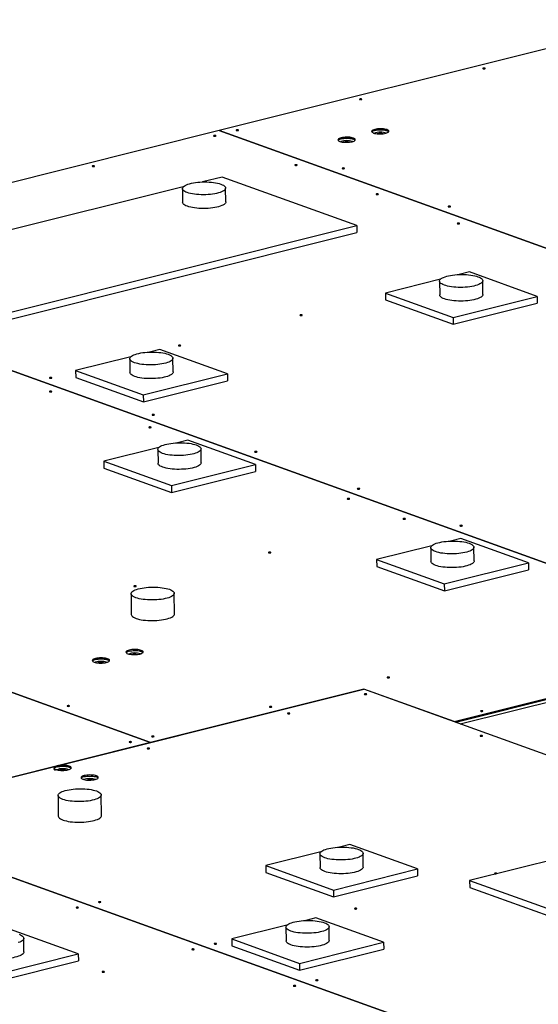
# Model space of a CAD drawing. Header units: millimetres. Extents: x 0 to 841, y 0 to 594.
# Tile 97 of 177: x 535 to 571, y 89 to 157. Entities that reach past the tile are written whole.
import ezdxf

# ---------------------------------------------------------------- set-up
doc = ezdxf.new("R2010")
doc.units = ezdxf.units.MM
doc.layers.add('TRAIT-FORT', color=4, linetype='Continuous', lineweight=25)

msp = doc.modelspace()

# ---------------------------------------------------------------- linework, layer by layer
at = {"layer": 'TRAIT-FORT', "color": 4, "linetype": 'Continuous', "lineweight": 25}
for p, q in [((579.588, 157.173), (548.813, 149.477)), ((548.809, 149.476), (512.973, 140.514)), ((548.809, 149.476), (622.768, 122.861)), ((548.813, 149.477), (548.813, 149.474)), ((622.772, 122.862), (548.813, 149.477)), ((549.007, 146.246), (547.658, 145.909)), ((558.366, 142.878), (549.007, 146.246)), ((546.312, 145.573), (526.134, 140.527)), ((546.254, 145.447), (546.265, 144.493)), ((549.265, 144.527), (549.254, 145.481)), ((530.491, 135.907), (558.366, 142.878)), ((558.366, 142.878), (558.372, 142.401)), ((530.496, 135.43), (558.372, 142.401)), ((512.969, 140.513), (586.929, 113.899)), ((586.933, 113.9), (512.973, 140.514)), ((566.199, 139.658), (565.487, 139.48)), ((570.9, 137.967), (566.199, 139.658)), ((564.185, 139.154), (560.356, 138.197)), ((564.117, 139.019), (564.128, 138.065)), ((567.128, 138.099), (567.117, 139.053)), ((560.356, 138.197), (560.361, 137.72)), ((560.356, 138.197), (565.057, 136.505)), ((560.361, 137.72), (565.062, 136.028)), ((565.057, 136.505), (570.9, 137.967)), ((565.062, 136.028), (570.905, 137.489)), ((570.9, 137.967), (570.905, 137.489)), ((565.057, 136.505), (565.062, 136.028)), ((544.676, 134.276), (543.964, 134.097)), ((549.377, 132.584), (544.676, 134.276)), ((542.662, 133.772), (538.832, 132.814)), ((542.594, 133.637), (542.605, 132.682)), ((545.604, 132.716), (545.594, 133.671)), ((538.832, 132.814), (543.533, 131.123)), ((538.832, 132.814), (538.838, 132.337)), ((538.838, 132.337), (543.539, 130.645)), ((543.533, 131.123), (549.377, 132.584)), ((543.539, 130.645), (549.382, 132.107)), ((549.377, 132.584), (549.382, 132.107)), ((543.533, 131.123), (543.539, 130.645)), ((546.627, 127.978), (545.913, 127.799)), ((551.328, 126.286), (546.627, 127.978)), ((544.615, 127.475), (540.784, 126.517)), ((544.546, 127.338), (544.557, 126.384)), ((547.557, 126.418), (547.546, 127.373)), ((540.784, 126.517), (545.484, 124.825)), ((540.784, 126.517), (540.789, 126.039)), ((540.789, 126.039), (545.49, 124.348)), ((545.484, 124.825), (551.328, 126.286)), ((545.49, 124.348), (551.333, 125.809)), ((551.328, 126.286), (551.333, 125.809)), ((545.484, 124.825), (545.49, 124.348)), ((565.587, 121.155), (564.875, 120.977)), ((570.288, 119.464), (565.587, 121.155)), ((563.573, 120.652), (559.743, 119.694)), ((563.505, 120.516), (563.516, 119.562)), ((566.516, 119.596), (566.505, 120.551)), ((559.743, 119.694), (559.749, 119.217)), ((559.743, 119.694), (564.444, 118.002)), ((559.749, 119.217), (564.45, 117.525)), ((564.444, 118.002), (570.288, 119.464)), ((564.45, 117.525), (570.293, 118.986)), ((570.288, 119.464), (570.293, 118.986)), ((564.444, 118.002), (564.45, 117.525)), ((565.235, 108.402), (602.905, 117.822)), ((565.549, 108.289), (602.908, 117.631)), ((542.684, 117.316), (542.7, 115.884)), ((545.7, 115.919), (545.684, 117.351)), ((544.046, 106.997), (518.755, 116.099)), ((518.755, 116.096), (544.042, 106.997)), ((565.121, 108.445), (586.929, 113.899)), ((565.235, 108.402), (586.93, 113.827)), ((523.013, 101.736), (558.853, 110.698)), ((558.853, 110.7), (544.046, 106.997)), ((565.121, 108.445), (558.853, 110.7)), ((558.853, 110.698), (558.853, 110.7)), ((634.689, 83.409), (558.853, 110.698)), ((565.121, 108.443), (565.121, 108.445)), ((544.042, 106.997), (505.873, 97.451)), ((544.042, 106.995), (544.042, 106.997)), ((544.046, 106.996), (544.046, 106.997)), ((537.613, 103.317), (537.629, 101.886)), ((540.629, 101.92), (540.613, 103.352)), ((523.009, 101.735), (598.846, 74.445)), ((598.85, 74.446), (523.013, 101.736)), ((557.888, 99.905), (557.176, 99.726)), ((562.589, 98.213), (557.888, 99.905)), ((555.874, 99.401), (552.045, 98.443)), ((555.806, 99.266), (555.817, 98.311)), ((558.817, 98.345), (558.806, 99.3)), ((575.66, 99.774), (566.204, 97.41)), ((552.045, 98.443), (552.05, 97.966)), ((552.045, 98.443), (556.745, 96.752)), ((552.05, 97.966), (556.751, 96.274)), ((556.745, 96.752), (562.589, 98.213)), ((562.589, 98.213), (562.594, 97.736)), ((556.751, 96.274), (562.594, 97.736)), ((566.204, 97.41), (566.21, 96.932)), ((566.204, 97.41), (588.63, 89.34)), ((556.745, 96.752), (556.751, 96.274)), ((566.21, 96.932), (588.635, 88.863)), ((555.529, 94.813), (554.817, 94.635)), ((560.23, 93.122), (555.529, 94.813)), ((539.02, 92.319), (534.319, 94.011)), ((553.515, 94.31), (549.686, 93.352)), ((553.447, 94.174), (553.458, 93.22)), ((556.458, 93.254), (556.447, 94.209)), ((535.247, 92.451), (535.236, 93.406)), ((549.686, 93.352), (549.691, 92.875)), ((549.686, 93.352), (554.387, 91.66)), ((554.387, 91.66), (560.23, 93.122)), ((560.23, 93.122), (560.235, 92.644)), ((533.177, 90.858), (539.02, 92.319)), ((539.02, 92.319), (539.026, 91.842)), ((549.691, 92.875), (554.392, 91.183)), ((554.392, 91.183), (560.235, 92.644)), ((533.182, 90.38), (539.026, 91.842)), ((554.387, 91.66), (554.392, 91.183))]:
    msp.add_line(p, q, dxfattribs=at)
at = {"layer": 'TRAIT-FORT', "color": 4, "linetype": 'Continuous', "lineweight": 25, "flags": 128}
for points in [[(567.256, 153.77), (567.277, 153.777), (567.287, 153.787), (567.284, 153.797), (567.269, 153.805), (567.244, 153.811), (567.212, 153.814), (567.179, 153.813), (567.149, 153.808), (567.128, 153.8), (567.118, 153.791), (567.121, 153.781), (567.137, 153.772), (567.162, 153.766), (567.194, 153.764), (567.227, 153.765), (567.256, 153.77)], [(558.686, 151.626), (558.707, 151.634), (558.717, 151.644), (558.714, 151.654), (558.699, 151.662), (558.673, 151.668), (558.642, 151.671), (558.609, 151.67), (558.579, 151.665), (558.558, 151.657), (558.548, 151.647), (558.551, 151.638), (558.566, 151.629), (558.592, 151.623), (558.623, 151.62), (558.656, 151.622), (558.686, 151.626)], [(548.557, 149.093), (548.578, 149.101), (548.588, 149.111), (548.585, 149.121), (548.57, 149.129), (548.545, 149.135), (548.513, 149.138), (548.48, 149.137), (548.451, 149.132), (548.429, 149.124), (548.419, 149.114), (548.422, 149.105), (548.438, 149.096), (548.463, 149.09), (548.495, 149.087), (548.528, 149.089), (548.557, 149.093)], [(550.115, 149.483), (550.137, 149.491), (550.147, 149.5), (550.144, 149.51), (550.128, 149.519), (550.103, 149.525), (550.071, 149.528), (550.038, 149.526), (550.009, 149.521), (549.987, 149.514), (549.978, 149.504), (549.98, 149.494), (549.996, 149.486), (550.021, 149.48), (550.053, 149.477), (550.086, 149.478), (550.115, 149.483)], [(560.373, 149.287), (560.448, 149.309), (560.51, 149.335), (560.556, 149.363), (560.585, 149.393), (560.597, 149.425), (560.59, 149.456), (560.565, 149.486), (560.523, 149.514), (560.464, 149.539), (560.392, 149.561), (560.308, 149.578), (560.214, 149.591), (560.113, 149.599), (560.009, 149.601), (559.905, 149.598), (559.803, 149.589), (559.708, 149.576), (559.621, 149.557), (559.545, 149.535), (559.484, 149.509), (559.437, 149.481), (559.408, 149.451), (559.397, 149.419), (559.404, 149.388), (559.429, 149.358), (559.471, 149.33), (559.529, 149.305), (559.602, 149.283), (559.686, 149.266), (559.78, 149.253), (559.88, 149.245), (559.984, 149.243), (560.089, 149.246), (560.19, 149.255), (560.286, 149.268), (560.373, 149.287)], [(560.585, 149.393), (560.566, 149.414), (560.523, 149.442), (560.465, 149.467), (560.393, 149.489), (560.308, 149.507), (560.214, 149.519), (560.114, 149.527), (560.01, 149.529), (559.906, 149.526), (559.804, 149.518), (559.708, 149.504), (559.622, 149.486), (559.546, 149.463), (559.484, 149.438), (559.438, 149.409), (559.409, 149.379)], [(559.622, 149.486), (559.708, 149.504), (559.804, 149.518), (559.906, 149.526), (560.01, 149.529), (560.114, 149.527), (560.214, 149.519), (560.308, 149.507), (560.393, 149.489), (560.465, 149.467), (560.523, 149.442), (560.566, 149.414), (560.585, 149.393)], [(558.036, 148.702), (558.111, 148.725), (558.173, 148.75), (558.219, 148.779), (558.248, 148.809), (558.259, 148.84), (558.252, 148.871), (558.227, 148.901), (558.185, 148.929), (558.127, 148.954), (558.055, 148.976), (557.97, 148.994), (557.876, 149.006), (557.776, 149.014), (557.672, 149.016), (557.568, 149.013), (557.466, 149.005), (557.37, 148.991), (557.283, 148.973), (557.208, 148.95), (557.146, 148.925), (557.1, 148.896), (557.071, 148.866), (557.06, 148.835), (557.067, 148.804), (557.092, 148.774), (557.134, 148.746), (557.192, 148.721), (557.264, 148.699), (557.349, 148.681), (557.443, 148.669), (557.543, 148.661), (557.647, 148.659), (557.751, 148.662), (557.853, 148.67), (557.949, 148.684), (558.036, 148.702)], [(558.248, 148.808), (558.228, 148.829), (558.186, 148.858), (558.128, 148.883), (558.055, 148.905), (557.971, 148.922), (557.877, 148.935), (557.777, 148.942), (557.673, 148.945), (557.568, 148.942), (557.467, 148.933), (557.371, 148.919), (557.284, 148.901), (557.209, 148.879), (557.147, 148.853), (557.101, 148.825), (557.072, 148.795)], [(557.284, 148.901), (557.371, 148.919), (557.467, 148.933), (557.568, 148.942), (557.673, 148.945), (557.777, 148.942), (557.877, 148.935), (557.971, 148.922), (558.055, 148.905), (558.128, 148.883), (558.186, 148.858), (558.228, 148.829), (558.248, 148.808)], [(540.115, 146.982), (540.137, 146.99), (540.146, 147), (540.144, 147.009), (540.128, 147.018), (540.103, 147.024), (540.071, 147.027), (540.038, 147.026), (540.009, 147.021), (539.987, 147.013), (539.977, 147.003), (539.98, 146.994), (539.996, 146.985), (540.021, 146.979), (540.053, 146.976), (540.086, 146.977), (540.115, 146.982)], [(554.198, 147.064), (554.219, 147.071), (554.229, 147.081), (554.226, 147.091), (554.211, 147.099), (554.186, 147.105), (554.154, 147.108), (554.121, 147.107), (554.092, 147.102), (554.07, 147.094), (554.06, 147.085), (554.063, 147.075), (554.079, 147.066), (554.104, 147.06), (554.136, 147.057), (554.169, 147.059), (554.198, 147.064)], [(557.48, 146.833), (557.501, 146.841), (557.511, 146.85), (557.508, 146.86), (557.493, 146.869), (557.467, 146.875), (557.436, 146.877), (557.403, 146.876), (557.373, 146.871), (557.352, 146.864), (557.342, 146.854), (557.345, 146.844), (557.36, 146.836), (557.386, 146.83), (557.417, 146.827), (557.451, 146.828), (557.48, 146.833)], [(546.585, 145.172), (546.49, 145.21), (546.41, 145.252), (546.346, 145.295), (546.298, 145.341), (546.268, 145.388), (546.254, 145.436), (546.259, 145.485), (546.281, 145.533), (546.32, 145.58), (546.376, 145.626), (546.448, 145.67), (546.535, 145.712), (546.637, 145.751), (546.752, 145.786), (546.878, 145.818), (547.015, 145.845), (547.161, 145.868), (547.313, 145.887), (547.471, 145.9), (547.632, 145.908), (547.794, 145.911), (547.956, 145.909), (548.115, 145.902), (548.271, 145.889), (548.42, 145.872), (548.561, 145.849), (548.693, 145.822), (548.814, 145.791), (548.923, 145.757), (549.017, 145.718), (549.097, 145.677), (549.162, 145.633), (549.209, 145.587), (549.24, 145.54), (549.253, 145.492), (549.249, 145.444), (549.227, 145.396), (549.188, 145.348), (549.132, 145.302), (549.06, 145.258), (548.972, 145.216), (548.871, 145.178), (548.756, 145.142), (548.629, 145.111), (548.493, 145.083), (548.347, 145.06), (548.195, 145.042), (548.037, 145.028), (547.876, 145.02), (547.714, 145.017), (547.552, 145.019), (547.392, 145.027), (547.237, 145.039), (547.088, 145.057), (546.947, 145.079), (546.815, 145.106), (546.694, 145.137), (546.585, 145.172)], [(559.839, 145.034), (559.86, 145.041), (559.87, 145.051), (559.867, 145.061), (559.852, 145.069), (559.827, 145.075), (559.795, 145.078), (559.762, 145.077), (559.732, 145.072), (559.711, 145.064), (559.701, 145.055), (559.704, 145.045), (559.72, 145.036), (559.745, 145.03), (559.777, 145.028), (559.81, 145.029), (559.839, 145.034)], [(546.596, 144.217), (546.501, 144.256), (546.421, 144.297), (546.357, 144.341), (546.309, 144.387), (546.279, 144.434), (546.265, 144.482), (546.265, 144.493)], [(549.265, 144.527), (549.26, 144.489), (549.238, 144.441), (549.199, 144.394), (549.143, 144.348), (549.071, 144.304), (548.983, 144.262), (548.882, 144.223), (548.767, 144.188), (548.64, 144.156), (548.503, 144.129), (548.358, 144.106), (548.206, 144.087), (548.048, 144.074), (547.887, 144.066), (547.725, 144.063), (547.563, 144.065), (547.403, 144.072), (547.248, 144.085), (547.099, 144.102), (546.957, 144.125), (546.826, 144.152), (546.705, 144.183), (546.596, 144.217)], [(564.845, 144.183), (564.866, 144.191), (564.876, 144.2), (564.873, 144.21), (564.857, 144.219), (564.832, 144.225), (564.8, 144.227), (564.767, 144.226), (564.738, 144.221), (564.717, 144.213), (564.707, 144.204), (564.71, 144.194), (564.725, 144.185), (564.75, 144.179), (564.782, 144.177), (564.815, 144.178), (564.845, 144.183)], [(565.48, 143.004), (565.501, 143.012), (565.511, 143.021), (565.508, 143.031), (565.493, 143.039), (565.468, 143.046), (565.436, 143.048), (565.403, 143.047), (565.373, 143.042), (565.352, 143.034), (565.342, 143.025), (565.345, 143.015), (565.361, 143.006), (565.386, 143), (565.418, 142.998), (565.451, 142.999), (565.48, 143.004)], [(564.448, 138.744), (564.353, 138.782), (564.273, 138.824), (564.209, 138.867), (564.161, 138.913), (564.131, 138.96), (564.118, 139.008), (564.122, 139.057), (564.144, 139.105), (564.183, 139.152), (564.239, 139.198), (564.311, 139.242), (564.398, 139.284), (564.5, 139.323), (564.615, 139.358), (564.741, 139.39), (564.878, 139.417), (565.024, 139.44), (565.176, 139.459), (565.334, 139.472), (565.495, 139.48), (565.657, 139.483), (565.819, 139.481), (565.978, 139.474), (566.134, 139.461), (566.283, 139.444), (566.424, 139.421), (566.556, 139.394), (566.677, 139.363), (566.786, 139.329), (566.88, 139.29), (566.96, 139.249), (567.025, 139.205), (567.072, 139.159), (567.103, 139.112), (567.116, 139.064), (567.112, 139.016), (567.09, 138.968), (567.051, 138.92), (566.995, 138.874), (566.923, 138.83), (566.835, 138.788), (566.734, 138.75), (566.619, 138.714), (566.492, 138.683), (566.356, 138.655), (566.21, 138.632), (566.058, 138.614), (565.9, 138.6), (565.739, 138.592), (565.577, 138.589), (565.415, 138.591), (565.256, 138.599), (565.1, 138.611), (564.951, 138.629), (564.81, 138.651), (564.678, 138.678), (564.557, 138.709), (564.448, 138.744)], [(567.128, 138.099), (567.123, 138.061), (567.101, 138.013), (567.062, 137.966), (567.006, 137.92), (566.934, 137.876), (566.846, 137.834), (566.745, 137.795), (566.63, 137.76), (566.503, 137.728), (566.367, 137.701), (566.221, 137.678), (566.069, 137.659), (565.911, 137.646), (565.75, 137.638), (565.588, 137.635), (565.426, 137.637), (565.266, 137.644), (565.111, 137.657), (564.962, 137.674), (564.821, 137.697), (564.689, 137.724), (564.568, 137.755), (564.459, 137.789)], [(564.459, 137.789), (564.364, 137.828), (564.284, 137.869), (564.22, 137.913), (564.172, 137.958), (564.142, 138.006), (564.129, 138.054), (564.128, 138.065)], [(554.551, 136.639), (554.572, 136.647), (554.582, 136.656), (554.579, 136.666), (554.564, 136.675), (554.538, 136.681), (554.507, 136.683), (554.474, 136.682), (554.444, 136.677), (554.423, 136.669), (554.413, 136.66), (554.416, 136.65), (554.431, 136.641), (554.457, 136.635), (554.488, 136.633), (554.521, 136.634), (554.551, 136.639)], [(542.925, 133.361), (542.83, 133.4), (542.75, 133.441), (542.686, 133.485), (542.638, 133.531), (542.608, 133.578), (542.594, 133.626), (542.599, 133.674), (542.62, 133.722), (542.66, 133.77), (542.716, 133.816), (542.788, 133.86), (542.875, 133.902), (542.977, 133.94), (543.092, 133.976), (543.218, 134.007), (543.355, 134.035), (543.5, 134.058), (543.653, 134.076), (543.81, 134.09), (543.971, 134.098), (544.134, 134.101), (544.296, 134.099), (544.455, 134.091), (544.61, 134.079), (544.76, 134.061), (544.901, 134.039), (545.033, 134.012), (545.154, 133.981), (545.262, 133.946), (545.357, 133.908), (545.437, 133.866), (545.501, 133.823), (545.549, 133.777), (545.58, 133.73), (545.593, 133.682), (545.589, 133.633), (545.567, 133.585), (545.528, 133.538), (545.472, 133.492), (545.4, 133.448), (545.312, 133.406), (545.21, 133.367), (545.096, 133.332), (544.969, 133.3), (544.832, 133.273), (544.687, 133.25), (544.534, 133.231), (544.377, 133.218), (544.216, 133.21), (544.054, 133.207), (543.892, 133.209), (543.732, 133.216), (543.577, 133.229), (543.428, 133.246), (543.286, 133.269), (543.154, 133.296), (543.033, 133.327), (542.925, 133.361)], [(546.109, 134.528), (546.13, 134.536), (546.14, 134.545), (546.137, 134.555), (546.122, 134.563), (546.096, 134.57), (546.065, 134.572), (546.032, 134.571), (546.002, 134.566), (545.981, 134.558), (545.971, 134.549), (545.974, 134.539), (545.989, 134.53), (546.015, 134.524), (546.047, 134.522), (546.08, 134.523), (546.109, 134.528)], [(542.936, 132.407), (542.841, 132.445), (542.761, 132.486), (542.697, 132.53), (542.649, 132.576), (542.618, 132.623), (542.605, 132.671), (542.605, 132.682)], [(545.604, 132.716), (545.6, 132.679), (545.578, 132.631), (545.539, 132.583), (545.483, 132.537), (545.411, 132.493), (545.323, 132.451), (545.221, 132.413), (545.107, 132.377), (544.98, 132.346), (544.843, 132.318), (544.698, 132.295), (544.545, 132.277), (544.388, 132.263), (544.227, 132.255), (544.065, 132.252), (543.903, 132.254), (543.743, 132.262), (543.588, 132.274), (543.439, 132.292), (543.297, 132.314), (543.165, 132.341), (543.044, 132.372), (542.936, 132.407)], [(537.149, 132.287), (537.17, 132.295), (537.18, 132.304), (537.177, 132.314), (537.162, 132.323), (537.137, 132.329), (537.105, 132.331), (537.072, 132.33), (537.042, 132.325), (537.021, 132.318), (537.011, 132.308), (537.014, 132.298), (537.03, 132.29), (537.055, 132.284), (537.087, 132.281), (537.12, 132.282), (537.149, 132.287)], [(537.158, 131.333), (537.179, 131.341), (537.189, 131.351), (537.186, 131.361), (537.171, 131.369), (537.145, 131.375), (537.114, 131.378), (537.081, 131.377), (537.051, 131.372), (537.03, 131.364), (537.02, 131.355), (537.023, 131.345), (537.038, 131.336), (537.064, 131.33), (537.095, 131.327), (537.128, 131.329), (537.158, 131.333)], [(544.279, 129.721), (544.3, 129.729), (544.31, 129.739), (544.307, 129.749), (544.292, 129.757), (544.266, 129.763), (544.234, 129.766), (544.201, 129.765), (544.172, 129.76), (544.151, 129.752), (544.141, 129.742), (544.144, 129.733), (544.159, 129.724), (544.185, 129.718), (544.216, 129.715), (544.249, 129.717), (544.279, 129.721)], [(544.052, 128.853), (544.074, 128.86), (544.083, 128.87), (544.081, 128.88), (544.065, 128.888), (544.04, 128.894), (544.008, 128.897), (543.975, 128.896), (543.946, 128.891), (543.924, 128.883), (543.914, 128.874), (543.917, 128.864), (543.933, 128.855), (543.958, 128.849), (543.99, 128.846), (544.023, 128.848), (544.052, 128.853)], [(544.877, 127.063), (544.782, 127.102), (544.702, 127.143), (544.638, 127.187), (544.59, 127.232), (544.56, 127.28), (544.546, 127.328), (544.551, 127.376), (544.573, 127.424), (544.612, 127.472), (544.668, 127.518), (544.74, 127.562), (544.827, 127.603), (544.929, 127.642), (545.044, 127.678), (545.17, 127.709), (545.307, 127.737), (545.452, 127.76), (545.605, 127.778), (545.762, 127.791), (545.923, 127.8), (546.086, 127.803), (546.248, 127.801), (546.407, 127.793), (546.562, 127.781), (546.712, 127.763), (546.853, 127.741), (546.985, 127.714), (547.106, 127.683), (547.214, 127.648), (547.309, 127.61), (547.389, 127.568), (547.453, 127.525), (547.501, 127.479), (547.532, 127.432), (547.545, 127.384), (547.541, 127.335), (547.519, 127.287), (547.48, 127.24), (547.424, 127.194), (547.352, 127.15), (547.264, 127.108), (547.163, 127.069), (547.048, 127.034), (546.921, 127.002), (546.784, 126.975), (546.639, 126.952), (546.487, 126.933), (546.329, 126.92), (546.168, 126.912), (546.006, 126.909), (545.844, 126.911), (545.684, 126.918), (545.529, 126.931), (545.38, 126.948), (545.238, 126.971), (545.106, 126.998), (544.986, 127.029), (544.877, 127.063)], [(551.408, 127.156), (551.429, 127.164), (551.439, 127.173), (551.436, 127.183), (551.421, 127.192), (551.396, 127.198), (551.364, 127.2), (551.331, 127.199), (551.302, 127.194), (551.28, 127.186), (551.27, 127.177), (551.273, 127.167), (551.289, 127.159), (551.314, 127.152), (551.346, 127.15), (551.379, 127.151), (551.408, 127.156)], [(544.888, 126.109), (544.793, 126.147), (544.713, 126.188), (544.649, 126.232), (544.601, 126.278), (544.571, 126.325), (544.557, 126.373), (544.557, 126.384)], [(547.557, 126.418), (547.552, 126.381), (547.53, 126.332), (547.491, 126.285), (547.435, 126.239), (547.363, 126.195), (547.275, 126.153), (547.174, 126.115), (547.059, 126.079), (546.932, 126.047), (546.795, 126.02), (546.65, 125.997), (546.497, 125.979), (546.34, 125.965), (546.179, 125.957), (546.017, 125.954), (545.855, 125.956), (545.695, 125.964), (545.54, 125.976), (545.391, 125.994), (545.249, 126.016), (545.117, 126.043), (544.996, 126.074), (544.888, 126.109)], [(558.538, 124.59), (558.559, 124.598), (558.569, 124.608), (558.566, 124.617), (558.551, 124.626), (558.525, 124.632), (558.494, 124.635), (558.461, 124.634), (558.431, 124.629), (558.41, 124.621), (558.4, 124.611), (558.403, 124.602), (558.418, 124.593), (558.444, 124.587), (558.475, 124.584), (558.508, 124.585), (558.538, 124.59)], [(557.841, 123.891), (557.863, 123.898), (557.873, 123.908), (557.87, 123.918), (557.854, 123.926), (557.829, 123.932), (557.797, 123.935), (557.764, 123.934), (557.735, 123.929), (557.713, 123.921), (557.704, 123.912), (557.706, 123.902), (557.722, 123.893), (557.747, 123.887), (557.779, 123.884), (557.812, 123.886), (557.841, 123.891)], [(561.712, 122.498), (561.733, 122.506), (561.743, 122.515), (561.74, 122.525), (561.725, 122.534), (561.699, 122.54), (561.668, 122.542), (561.635, 122.541), (561.605, 122.536), (561.584, 122.528), (561.574, 122.519), (561.577, 122.509), (561.592, 122.5), (561.618, 122.494), (561.649, 122.492), (561.682, 122.493), (561.712, 122.498)], [(565.667, 122.025), (565.689, 122.033), (565.699, 122.042), (565.696, 122.052), (565.68, 122.061), (565.655, 122.067), (565.623, 122.069), (565.59, 122.068), (565.561, 122.063), (565.539, 122.055), (565.53, 122.046), (565.532, 122.036), (565.548, 122.027), (565.573, 122.021), (565.605, 122.019), (565.638, 122.02), (565.667, 122.025)], [(563.836, 120.241), (563.741, 120.279), (563.661, 120.321), (563.597, 120.364), (563.549, 120.41), (563.519, 120.457), (563.505, 120.505), (563.51, 120.554), (563.532, 120.602), (563.571, 120.649), (563.627, 120.695), (563.699, 120.739), (563.786, 120.781), (563.888, 120.82), (564.003, 120.855), (564.129, 120.887), (564.266, 120.914), (564.411, 120.937), (564.564, 120.956), (564.721, 120.969), (564.882, 120.977), (565.045, 120.98), (565.207, 120.978), (565.366, 120.971), (565.521, 120.958), (565.671, 120.941), (565.812, 120.918), (565.944, 120.891), (566.065, 120.86), (566.173, 120.826), (566.268, 120.787), (566.348, 120.746), (566.412, 120.702), (566.46, 120.657), (566.491, 120.609), (566.504, 120.561), (566.5, 120.513), (566.478, 120.465), (566.439, 120.417), (566.383, 120.371), (566.311, 120.327), (566.223, 120.286), (566.122, 120.247), (566.007, 120.211), (565.88, 120.18), (565.743, 120.152), (565.598, 120.129), (565.445, 120.111), (565.288, 120.098), (565.127, 120.089), (564.965, 120.086), (564.803, 120.088), (564.643, 120.096), (564.488, 120.108), (564.339, 120.126), (564.197, 120.148), (564.065, 120.175), (563.944, 120.206), (563.836, 120.241)], [(552.364, 120.16), (552.385, 120.168), (552.395, 120.177), (552.392, 120.187), (552.377, 120.196), (552.352, 120.202), (552.32, 120.205), (552.287, 120.203), (552.258, 120.199), (552.236, 120.191), (552.226, 120.181), (552.229, 120.171), (552.245, 120.163), (552.27, 120.157), (552.302, 120.154), (552.335, 120.155), (552.364, 120.16)], [(563.847, 119.287), (563.752, 119.325), (563.672, 119.366), (563.608, 119.41), (563.56, 119.456), (563.53, 119.503), (563.516, 119.551), (563.516, 119.562)], [(566.516, 119.596), (566.511, 119.558), (566.489, 119.51), (566.45, 119.463), (566.394, 119.417), (566.322, 119.373), (566.234, 119.331), (566.132, 119.292), (566.018, 119.257), (565.891, 119.225), (565.754, 119.198), (565.609, 119.175), (565.456, 119.156), (565.299, 119.143), (565.138, 119.135), (564.976, 119.132), (564.814, 119.134), (564.654, 119.141), (564.499, 119.154), (564.35, 119.171), (564.208, 119.194), (564.076, 119.221), (563.955, 119.252), (563.847, 119.287)], [(543.015, 117.041), (542.92, 117.079), (542.84, 117.121), (542.776, 117.165), (542.728, 117.21), (542.698, 117.257), (542.684, 117.306), (542.689, 117.354), (542.711, 117.402), (542.75, 117.449), (542.806, 117.495), (542.878, 117.54), (542.965, 117.581), (543.067, 117.62), (543.182, 117.655), (543.308, 117.687), (543.445, 117.715), (543.591, 117.738), (543.743, 117.756), (543.901, 117.769), (544.062, 117.778), (544.224, 117.781), (544.386, 117.778), (544.545, 117.771), (544.701, 117.758), (544.85, 117.741), (544.991, 117.718), (545.123, 117.692), (545.244, 117.661), (545.353, 117.626), (545.447, 117.587), (545.527, 117.546), (545.592, 117.502), (545.639, 117.457), (545.67, 117.409), (545.683, 117.361), (545.679, 117.313), (545.657, 117.265), (545.618, 117.217), (545.562, 117.171), (545.49, 117.127), (545.402, 117.086), (545.301, 117.047), (545.186, 117.011), (545.059, 116.98), (544.923, 116.952), (544.777, 116.929), (544.625, 116.911), (544.467, 116.898), (544.306, 116.889), (544.144, 116.886), (543.982, 116.889), (543.822, 116.896), (543.667, 116.909), (543.518, 116.926), (543.377, 116.948), (543.245, 116.975), (543.124, 117.006), (543.015, 117.041)], [(543.017, 117.823), (543.038, 117.83), (543.048, 117.84), (543.045, 117.85), (543.03, 117.858), (543.004, 117.864), (542.972, 117.867), (542.939, 117.866), (542.91, 117.861), (542.889, 117.853), (542.879, 117.844), (542.882, 117.834), (542.897, 117.825), (542.923, 117.819), (542.954, 117.816), (542.987, 117.818), (543.017, 117.823)], [(542.7, 115.884), (542.701, 115.874), (542.714, 115.826), (542.745, 115.778), (542.793, 115.733), (542.857, 115.689), (542.937, 115.648), (543.032, 115.609)], [(543.032, 115.609), (543.14, 115.575), (543.261, 115.543), (543.393, 115.517), (543.534, 115.494), (543.684, 115.477), (543.839, 115.464), (543.998, 115.457), (544.16, 115.455), (544.323, 115.458), (544.483, 115.466), (544.641, 115.479), (544.793, 115.497), (544.939, 115.521), (545.076, 115.548), (545.202, 115.58), (545.317, 115.615), (545.419, 115.654), (545.506, 115.696), (545.578, 115.74), (545.634, 115.786), (545.673, 115.833), (545.695, 115.881), (545.7, 115.919)], [(540.967, 112.551), (541.042, 112.573), (541.104, 112.599), (541.15, 112.627), (541.179, 112.658), (541.19, 112.689), (541.183, 112.72), (541.158, 112.75), (541.116, 112.778), (541.058, 112.803), (540.986, 112.825), (540.901, 112.842), (540.807, 112.855), (540.707, 112.863), (540.603, 112.865), (540.499, 112.862), (540.397, 112.853), (540.301, 112.84), (540.214, 112.821), (540.139, 112.799), (540.077, 112.773), (540.031, 112.745), (540.002, 112.715), (539.991, 112.684), (539.998, 112.653), (540.023, 112.623), (540.065, 112.594), (540.123, 112.569), (540.195, 112.547), (540.28, 112.53), (540.374, 112.517), (540.474, 112.51), (540.578, 112.507), (540.682, 112.51), (540.784, 112.519), (540.88, 112.533), (540.967, 112.551)], [(541.179, 112.657), (541.159, 112.678), (541.117, 112.706), (541.059, 112.731), (540.986, 112.753), (540.902, 112.771), (540.808, 112.783), (540.708, 112.791), (540.604, 112.793), (540.499, 112.79), (540.398, 112.782), (540.302, 112.768), (540.215, 112.75), (540.14, 112.727), (540.078, 112.702), (540.032, 112.673), (540.003, 112.644)], [(540.215, 112.75), (540.302, 112.768), (540.398, 112.782), (540.499, 112.79), (540.604, 112.793), (540.708, 112.791), (540.808, 112.783), (540.902, 112.771), (540.986, 112.753), (541.059, 112.731), (541.117, 112.706), (541.159, 112.678), (541.179, 112.657)], [(543.304, 113.135), (543.379, 113.158), (543.441, 113.183), (543.487, 113.212), (543.516, 113.242), (543.528, 113.273), (543.521, 113.304), (543.496, 113.334), (543.454, 113.362), (543.395, 113.388), (543.323, 113.409), (543.239, 113.427), (543.145, 113.44), (543.044, 113.447), (542.94, 113.449), (542.836, 113.446), (542.734, 113.438), (542.639, 113.424), (542.552, 113.406), (542.476, 113.384), (542.415, 113.358), (542.369, 113.329), (542.339, 113.299), (542.328, 113.268), (542.335, 113.237), (542.36, 113.207), (542.402, 113.179), (542.46, 113.154), (542.533, 113.132), (542.617, 113.114), (542.711, 113.102), (542.812, 113.094), (542.916, 113.092), (543.02, 113.095), (543.121, 113.103), (543.217, 113.117), (543.304, 113.135)], [(542.553, 113.334), (542.64, 113.353), (542.735, 113.366), (542.837, 113.375), (542.941, 113.378), (543.045, 113.376), (543.146, 113.368), (543.239, 113.355), (543.324, 113.338), (543.396, 113.316), (543.454, 113.291), (543.497, 113.263), (543.516, 113.242)], [(560.613, 111.49), (560.635, 111.498), (560.645, 111.508), (560.642, 111.518), (560.626, 111.526), (560.601, 111.532), (560.569, 111.535), (560.536, 111.534), (560.507, 111.529), (560.485, 111.521), (560.476, 111.511), (560.478, 111.502), (560.494, 111.493), (560.519, 111.487), (560.551, 111.484), (560.584, 111.486), (560.613, 111.49)], [(559.023, 110.328), (559.044, 110.336), (559.054, 110.345), (559.051, 110.355), (559.036, 110.364), (559.011, 110.37), (558.979, 110.373), (558.946, 110.371), (558.917, 110.366), (558.895, 110.359), (558.885, 110.349), (558.888, 110.339), (558.904, 110.331), (558.929, 110.325), (558.961, 110.322), (558.994, 110.323), (559.023, 110.328)], [(538.382, 109.508), (538.404, 109.516), (538.413, 109.526), (538.411, 109.536), (538.395, 109.544), (538.37, 109.55), (538.338, 109.553), (538.305, 109.552), (538.276, 109.547), (538.254, 109.539), (538.244, 109.529), (538.247, 109.52), (538.263, 109.511), (538.288, 109.505), (538.32, 109.502), (538.353, 109.504), (538.382, 109.508)], [(552.431, 109.444), (552.452, 109.452), (552.462, 109.461), (552.459, 109.471), (552.444, 109.48), (552.418, 109.486), (552.386, 109.488), (552.353, 109.487), (552.324, 109.482), (552.303, 109.475), (552.293, 109.465), (552.296, 109.455), (552.311, 109.447), (552.336, 109.441), (552.368, 109.438), (552.401, 109.439), (552.431, 109.444)], [(553.682, 108.992), (553.703, 109), (553.713, 109.01), (553.71, 109.02), (553.695, 109.028), (553.67, 109.034), (553.638, 109.037), (553.605, 109.036), (553.576, 109.031), (553.554, 109.023), (553.544, 109.013), (553.547, 109.004), (553.563, 108.995), (553.588, 108.989), (553.62, 108.986), (553.653, 108.988), (553.682, 108.992)], [(567.1, 109.156), (567.122, 109.164), (567.132, 109.173), (567.129, 109.183), (567.113, 109.192), (567.088, 109.198), (567.056, 109.2), (567.023, 109.199), (566.994, 109.194), (566.973, 109.187), (566.963, 109.177), (566.966, 109.167), (566.981, 109.159), (567.006, 109.153), (567.038, 109.15), (567.071, 109.151), (567.1, 109.156)], [(544.248, 107.398), (544.269, 107.406), (544.279, 107.415), (544.276, 107.425), (544.261, 107.433), (544.235, 107.44), (544.204, 107.442), (544.171, 107.441), (544.141, 107.436), (544.12, 107.428), (544.11, 107.419), (544.113, 107.409), (544.128, 107.4), (544.154, 107.394), (544.185, 107.392), (544.218, 107.393), (544.248, 107.398)], [(567.067, 107.434), (567.088, 107.441), (567.098, 107.451), (567.095, 107.461), (567.08, 107.469), (567.054, 107.475), (567.023, 107.478), (566.99, 107.477), (566.96, 107.472), (566.939, 107.464), (566.929, 107.455), (566.932, 107.445), (566.947, 107.436), (566.973, 107.43), (567.004, 107.428), (567.037, 107.429), (567.067, 107.434)], [(542.69, 107.008), (542.711, 107.016), (542.721, 107.025), (542.718, 107.035), (542.703, 107.044), (542.677, 107.05), (542.645, 107.052), (542.612, 107.051), (542.583, 107.046), (542.562, 107.039), (542.552, 107.029), (542.555, 107.019), (542.57, 107.011), (542.595, 107.005), (542.627, 107.002), (542.66, 107.003), (542.69, 107.008)], [(543.943, 106.557), (543.964, 106.565), (543.974, 106.574), (543.971, 106.584), (543.956, 106.593), (543.931, 106.599), (543.899, 106.601), (543.866, 106.6), (543.837, 106.595), (543.815, 106.587), (543.805, 106.578), (543.808, 106.568), (543.824, 106.56), (543.849, 106.553), (543.881, 106.551), (543.914, 106.552), (543.943, 106.557)], [(538.304, 105.099), (538.379, 105.121), (538.441, 105.147), (538.487, 105.175), (538.516, 105.205), (538.527, 105.236), (538.52, 105.267), (538.495, 105.297), (538.453, 105.326), (538.395, 105.351), (538.323, 105.373), (538.238, 105.39), (538.144, 105.403), (538.044, 105.41), (537.94, 105.413), (537.836, 105.41), (537.734, 105.401), (537.638, 105.387), (537.551, 105.369), (537.476, 105.347), (537.414, 105.321), (537.368, 105.293), (537.339, 105.262), (537.328, 105.231), (537.335, 105.2), (537.36, 105.17), (537.402, 105.142), (537.46, 105.117), (537.532, 105.095), (537.617, 105.078), (537.711, 105.065), (537.811, 105.057), (537.915, 105.055), (538.019, 105.058), (538.121, 105.067), (538.217, 105.08), (538.304, 105.099)], [(538.528, 105.169), (538.521, 105.196), (538.496, 105.226), (538.454, 105.254), (538.396, 105.279), (538.323, 105.301), (538.239, 105.318), (538.145, 105.331), (538.045, 105.339), (537.941, 105.341), (537.836, 105.338), (537.735, 105.329), (537.639, 105.316), (537.552, 105.298), (537.477, 105.275), (537.415, 105.249), (537.369, 105.221), (537.34, 105.191), (537.329, 105.16), (537.335, 105.129), (537.36, 105.099), (537.403, 105.071), (537.404, 105.07)], [(537.552, 105.298), (537.639, 105.316), (537.735, 105.329), (537.836, 105.338), (537.941, 105.341), (538.045, 105.339), (538.145, 105.331), (538.239, 105.318), (538.323, 105.301), (538.396, 105.279), (538.454, 105.254), (538.496, 105.226), (538.516, 105.205)], [(540.184, 104.422), (540.259, 104.444), (540.321, 104.47), (540.367, 104.499), (540.396, 104.529), (540.408, 104.56), (540.401, 104.591), (540.376, 104.621), (540.334, 104.649), (540.275, 104.674), (540.203, 104.696), (540.119, 104.713), (540.025, 104.726), (539.924, 104.734), (539.82, 104.736), (539.716, 104.733), (539.614, 104.724), (539.519, 104.711), (539.432, 104.693), (539.356, 104.67), (539.295, 104.644), (539.248, 104.616), (539.219, 104.586), (539.208, 104.555), (539.215, 104.524), (539.24, 104.494), (539.282, 104.466), (539.34, 104.44), (539.413, 104.419), (539.497, 104.401), (539.591, 104.388), (539.691, 104.381), (539.795, 104.378), (539.9, 104.382), (540.001, 104.39), (540.097, 104.404), (540.184, 104.422)], [(539.433, 104.621), (539.52, 104.639), (539.615, 104.653), (539.717, 104.661), (539.821, 104.664), (539.925, 104.662), (540.026, 104.655), (540.119, 104.642), (540.204, 104.624), (540.276, 104.603), (540.334, 104.577), (540.377, 104.549), (540.396, 104.528)], [(537.944, 103.042), (537.849, 103.081), (537.769, 103.122), (537.705, 103.166), (537.657, 103.211), (537.627, 103.259), (537.614, 103.307), (537.618, 103.355), (537.64, 103.403), (537.679, 103.451), (537.735, 103.497), (537.807, 103.541), (537.894, 103.582), (537.996, 103.621), (538.111, 103.657), (538.237, 103.688), (538.374, 103.716), (538.52, 103.739), (538.672, 103.757), (538.83, 103.77), (538.991, 103.779), (539.153, 103.782), (539.315, 103.779), (539.474, 103.772), (539.63, 103.759), (539.779, 103.742), (539.92, 103.72), (540.052, 103.693), (540.173, 103.662), (540.282, 103.627), (540.376, 103.588), (540.456, 103.547), (540.521, 103.503), (540.568, 103.458), (540.599, 103.411), (540.612, 103.362), (540.608, 103.314), (540.586, 103.266), (540.547, 103.219), (540.491, 103.173), (540.419, 103.128), (540.331, 103.087), (540.23, 103.048), (540.115, 103.013), (539.988, 102.981), (539.852, 102.953), (539.706, 102.93), (539.554, 102.912), (539.396, 102.899), (539.235, 102.89), (539.073, 102.887), (538.911, 102.89), (538.751, 102.897), (538.596, 102.91), (538.447, 102.927), (538.306, 102.95), (538.174, 102.976), (538.053, 103.007), (537.944, 103.042)], [(537.629, 101.886), (537.63, 101.875), (537.643, 101.827), (537.674, 101.779), (537.722, 101.734), (537.786, 101.69), (537.866, 101.649), (537.961, 101.61), (538.069, 101.576), (538.19, 101.545), (538.322, 101.518), (538.463, 101.495), (538.613, 101.478), (538.768, 101.465), (538.927, 101.458), (539.089, 101.456), (539.252, 101.459), (539.412, 101.467), (539.57, 101.48), (539.722, 101.499), (539.868, 101.522), (540.005, 101.549), (540.131, 101.581), (540.246, 101.616), (540.348, 101.655), (540.435, 101.697), (540.507, 101.741), (540.563, 101.787), (540.602, 101.834), (540.624, 101.882), (540.629, 101.92)], [(556.137, 98.99), (556.042, 99.029), (555.962, 99.07), (555.898, 99.114), (555.85, 99.159), (555.82, 99.207), (555.806, 99.255), (555.811, 99.303), (555.833, 99.351), (555.872, 99.399), (555.928, 99.445), (556, 99.489), (556.087, 99.53), (556.189, 99.569), (556.304, 99.605), (556.43, 99.636), (556.567, 99.664), (556.712, 99.687), (556.865, 99.705), (557.022, 99.718), (557.183, 99.727), (557.346, 99.73), (557.508, 99.728), (557.667, 99.72), (557.822, 99.708), (557.972, 99.69), (558.113, 99.668), (558.245, 99.641), (558.366, 99.61), (558.474, 99.575), (558.569, 99.537), (558.649, 99.495), (558.713, 99.452), (558.761, 99.406), (558.792, 99.359), (558.805, 99.311), (558.801, 99.262), (558.779, 99.214), (558.74, 99.167), (558.684, 99.121), (558.612, 99.077), (558.524, 99.035), (558.423, 98.996), (558.308, 98.961), (558.181, 98.929), (558.044, 98.902), (557.899, 98.879), (557.747, 98.86), (557.589, 98.847), (557.428, 98.839), (557.266, 98.836), (557.104, 98.838), (556.944, 98.845), (556.789, 98.858), (556.64, 98.875), (556.498, 98.898), (556.366, 98.925), (556.246, 98.956), (556.137, 98.99)], [(556.148, 98.036), (556.053, 98.074), (555.973, 98.115), (555.909, 98.159), (555.861, 98.205), (555.831, 98.252), (555.817, 98.3), (555.817, 98.311)], [(558.817, 98.345), (558.812, 98.308), (558.79, 98.259), (558.751, 98.212), (558.695, 98.166), (558.623, 98.122), (558.535, 98.08), (558.433, 98.042), (558.319, 98.006), (558.192, 97.974), (558.055, 97.947), (557.91, 97.924), (557.757, 97.906), (557.6, 97.892), (557.439, 97.884), (557.277, 97.881), (557.115, 97.883), (556.955, 97.891), (556.8, 97.903), (556.651, 97.921), (556.509, 97.943), (556.377, 97.97), (556.256, 98.001), (556.148, 98.036)], [(568.099, 97.883), (568.105, 97.891), (568.102, 97.901), (568.087, 97.909), (568.061, 97.915), (568.03, 97.918), (567.997, 97.917), (567.967, 97.912), (567.946, 97.904), (567.936, 97.895), (567.939, 97.885), (567.954, 97.876), (567.98, 97.87), (568.012, 97.867), (568.037, 97.868)], [(540.552, 95.897), (540.574, 95.905), (540.583, 95.914), (540.581, 95.924), (540.565, 95.933), (540.54, 95.939), (540.508, 95.941), (540.475, 95.94), (540.446, 95.935), (540.424, 95.927), (540.414, 95.918), (540.417, 95.908), (540.433, 95.9), (540.458, 95.893), (540.49, 95.891), (540.523, 95.892), (540.552, 95.897)], [(538.998, 95.508), (539.019, 95.516), (539.029, 95.526), (539.026, 95.535), (539.011, 95.544), (538.985, 95.55), (538.954, 95.553), (538.921, 95.551), (538.891, 95.547), (538.87, 95.539), (538.86, 95.529), (538.863, 95.519), (538.878, 95.511), (538.904, 95.505), (538.935, 95.502), (538.969, 95.503), (538.998, 95.508)], [(558.335, 95.438), (558.356, 95.446), (558.366, 95.455), (558.363, 95.465), (558.348, 95.474), (558.322, 95.48), (558.291, 95.482), (558.258, 95.481), (558.228, 95.476), (558.207, 95.469), (558.197, 95.459), (558.2, 95.449), (558.215, 95.441), (558.241, 95.434), (558.272, 95.432), (558.306, 95.433), (558.335, 95.438)], [(553.778, 93.899), (553.683, 93.937), (553.603, 93.979), (553.539, 94.022), (553.491, 94.068), (553.461, 94.115), (553.448, 94.163), (553.452, 94.212), (553.474, 94.26), (553.513, 94.307), (553.569, 94.353), (553.641, 94.397), (553.728, 94.439), (553.83, 94.478), (553.945, 94.513), (554.071, 94.545), (554.208, 94.573), (554.354, 94.596), (554.506, 94.614), (554.664, 94.627), (554.825, 94.635), (554.987, 94.638), (555.149, 94.636), (555.308, 94.629), (555.464, 94.616), (555.613, 94.599), (555.754, 94.576), (555.886, 94.55), (556.007, 94.519), (556.116, 94.484), (556.21, 94.445), (556.29, 94.404), (556.355, 94.36), (556.402, 94.315), (556.433, 94.267), (556.446, 94.219), (556.442, 94.171), (556.42, 94.123), (556.381, 94.075), (556.325, 94.029), (556.253, 93.985), (556.165, 93.944), (556.064, 93.905), (555.949, 93.869), (555.822, 93.838), (555.686, 93.81), (555.54, 93.787), (555.388, 93.769), (555.23, 93.756), (555.069, 93.747), (554.907, 93.744), (554.745, 93.747), (554.586, 93.754), (554.43, 93.767), (554.281, 93.784), (554.14, 93.806), (554.008, 93.833), (553.887, 93.864), (553.778, 93.899)], [(534.905, 93.681), (534.999, 93.642), (535.079, 93.601), (535.144, 93.557), (535.191, 93.512), (535.222, 93.464), (535.235, 93.416), (535.231, 93.368), (535.209, 93.32), (535.17, 93.272), (535.114, 93.226), (535.042, 93.182), (534.955, 93.141), (534.853, 93.102)], [(548.596, 93.002), (548.617, 93.01), (548.627, 93.02), (548.624, 93.03), (548.609, 93.038), (548.583, 93.044), (548.552, 93.047), (548.519, 93.046), (548.489, 93.041), (548.468, 93.033), (548.458, 93.023), (548.461, 93.014), (548.476, 93.005), (548.502, 92.999), (548.533, 92.996), (548.566, 92.998), (548.596, 93.002)], [(553.789, 92.945), (553.694, 92.983), (553.614, 93.024), (553.55, 93.068), (553.502, 93.114), (553.472, 93.161), (553.459, 93.209), (553.458, 93.22)], [(556.458, 93.254), (556.453, 93.216), (556.431, 93.168), (556.392, 93.121), (556.336, 93.075), (556.264, 93.031), (556.176, 92.989), (556.075, 92.95), (555.96, 92.915), (555.833, 92.883), (555.697, 92.856), (555.551, 92.833), (555.399, 92.814), (555.241, 92.801), (555.08, 92.793), (554.918, 92.79), (554.756, 92.792), (554.596, 92.799), (554.441, 92.812), (554.292, 92.83), (554.151, 92.852), (554.019, 92.879), (553.898, 92.91), (553.789, 92.945)], [(535.247, 92.451), (535.242, 92.413), (535.22, 92.365), (535.181, 92.318), (535.125, 92.272), (535.053, 92.228), (534.965, 92.186), (534.864, 92.147), (534.749, 92.112), (534.622, 92.08), (534.486, 92.053), (534.34, 92.03), (534.188, 92.011), (534.03, 91.998), (533.869, 91.99), (533.707, 91.987), (533.545, 91.989), (533.385, 91.996), (533.23, 92.009), (533.081, 92.027), (532.94, 92.049), (532.808, 92.076), (532.687, 92.107), (532.578, 92.142)], [(547.042, 92.614), (547.063, 92.622), (547.073, 92.631), (547.07, 92.641), (547.054, 92.649), (547.029, 92.656), (546.997, 92.658), (546.964, 92.657), (546.935, 92.652), (546.914, 92.644), (546.904, 92.635), (546.907, 92.625), (546.922, 92.616), (546.947, 92.61), (546.979, 92.608), (547.012, 92.609), (547.042, 92.614)], [(540.809, 91.055), (540.83, 91.063), (540.84, 91.072), (540.837, 91.082), (540.821, 91.091), (540.796, 91.097), (540.764, 91.099), (540.731, 91.098), (540.702, 91.093), (540.681, 91.086), (540.671, 91.076), (540.674, 91.066), (540.689, 91.058), (540.714, 91.052), (540.746, 91.049), (540.779, 91.05), (540.809, 91.055)], [(555.647, 90.465), (555.668, 90.473), (555.678, 90.482), (555.675, 90.492), (555.66, 90.501), (555.635, 90.507), (555.603, 90.509), (555.57, 90.508), (555.541, 90.503), (555.519, 90.496), (555.509, 90.486), (555.512, 90.476), (555.528, 90.468), (555.553, 90.462), (555.585, 90.459), (555.618, 90.46), (555.647, 90.465)], [(554.093, 90.076), (554.114, 90.084), (554.124, 90.094), (554.121, 90.103), (554.106, 90.112), (554.08, 90.118), (554.049, 90.121), (554.016, 90.12), (553.986, 90.115), (553.965, 90.107), (553.955, 90.097), (553.958, 90.088), (553.973, 90.079), (553.999, 90.073), (554.03, 90.07), (554.063, 90.071), (554.093, 90.076)]]:
    msp.add_lwpolyline(points, dxfattribs=at)
at = {"layer": 'TRAIT-FORT', "color": 4, "linetype": 'Continuous', "lineweight": 25}
for centre, radius, start, end in [((559.676, 149.113), 0.377, 98.26499, 134.94872), ((560.012, 148.123), 1.238, 70.54013, 110.7734), ((560.006, 148.629), 0.656, 72.2074, 109.10579), ((557.338, 148.528), 0.377, 98.26499, 134.94873), ((557.675, 147.49), 1.286, 72.31165, 109.00113), ((557.669, 148.045), 0.656, 72.15053, 109.16267), ((542.607, 112.961), 0.377, 98.26499, 134.94872), ((542.943, 111.935), 1.274, 71.85218, 109.46079), ((542.938, 112.431), 0.702, 75.61535, 105.69712), ((540.269, 112.377), 0.377, 98.26499, 134.94872), ((540.606, 111.309), 1.315, 73.40642, 107.90589), ((540.6, 111.865), 0.684, 74.83759, 106.47498), ((537.606, 104.925), 0.377, 98.26499, 134.94873), ((537.943, 103.916), 1.257, 71.23406, 110.07917), ((537.937, 104.425), 0.671, 73.29873, 108.01422), ((539.487, 104.248), 0.377, 98.26499, 134.94872), ((539.823, 103.237), 1.259, 71.29182, 110.02139), ((539.818, 103.689), 0.73, 77.83942, 103.47261)]:
    msp.add_arc(centre, radius, start, end, dxfattribs=at)

doc.saveas('drawing.dxf')
